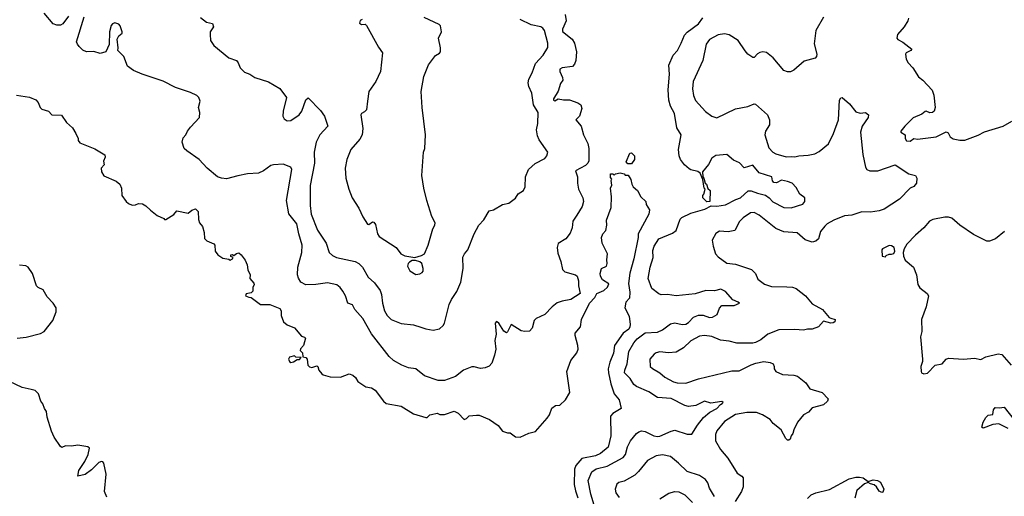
# Model space of a CAD drawing. Extents: x 2087054 to 2277909, y 548907 to 753496.
# Tile 135 of 256: x 2109696 to 2117645, y 637157 to 641003. Entities that reach past the tile are written whole.
import ezdxf

# ---------------------------------------------------------------- set-up
doc = ezdxf.new("R2010")
doc.units = 0

msp = doc.modelspace()

# ---------------------------------------------------------------- linework, layer by layer
at = {"layer": '0CON20XD'}
for points in [[(2110088.8, 641031.2), (2110045, 640970), (2110025, 640960), (2109995, 640958), (2109965, 640968.8), (2109894, 641055)], [(2114099.2, 641045), (2114106.9, 640993.1), (2114076.8, 640926.8), (2114076.8, 640906.8), (2114155, 640845.6), (2114174.6, 640815), (2114192.2, 640745), (2114184.7, 640675.3), (2114175, 640643.8), (2114158.8, 640625), (2114075, 640613.5), (2114056.6, 640603.4), (2114055.6, 640585), (2114076.9, 640536.9), (2114080, 640515), (2114062.4, 640487.6), (2114043.2, 640426.8), (2114006.2, 640365), (2114006.7, 640355), (2114015, 640348.8), (2114044.2, 640365.8), (2114085, 640357.3), (2114135, 640355.9), (2114202.7, 640332.7), (2114226, 640316), (2114235.4, 640285.4), (2114215, 640223.8), (2114186.7, 640195), (2114229.4, 640145), (2114246.6, 640075), (2114283.5, 640005), (2114290.8, 639965), (2114290, 639865), (2114282.2, 639845), (2114265, 639827.5), (2114182, 639785), (2114198.9, 639735), (2114198.6, 639685), (2114207.8, 639635), (2114242, 639565), (2114248.6, 639535), (2114235.6, 639495), (2114194.5, 639425.5), (2114161.3, 639378.7), (2114157.1, 639325), (2114138.7, 639281.3), (2114105, 639234), (2114042.9, 639197.1), (2114033.8, 639165), (2114039.4, 639119.4), (2114063.4, 639053.4), (2114077, 638987), (2114098, 638968), (2114183.3, 638945), (2114196.2, 638935), (2114207.5, 638895), (2114208.6, 638855), (2114220.8, 638795), (2114145, 638746), (2114075, 638732), (2114035, 638717.5), (2113993.4, 638686.6), (2113935, 638624), (2113865, 638593.3), (2113850, 638575), (2113833.3, 638515), (2113810.7, 638489.3), (2113775, 638486.7), (2113745, 638493.8), (2113665, 638542.5), (2113635, 638483.3), (2113625, 638476), (2113605, 638489.2), (2113565, 638553.3), (2113545, 638566.7), (2113534, 638555), (2113543, 638467), (2113531.2, 638415), (2113538.8, 638345), (2113530, 638295), (2113507.7, 638232.3), (2113485, 638206.2), (2113453.9, 638193.9), (2113415, 638189.2), (2113365, 638203.3), (2113345, 638201.1), (2113278.1, 638175), (2113215, 638124.5), (2113125, 638092.8), (2113073, 638093), (2112965, 638128.8), (2112895, 638186.7), (2112836.1, 638193.9), (2112780, 638215), (2112715, 638254.3), (2112680, 638285), (2112535, 638467.5), (2112465, 638590.8), (2112400.8, 638665), (2112382.3, 638702.3), (2112345.8, 638715.8), (2112325.8, 638775), (2112305, 638813.3), (2112282.7, 638842.7), (2112255, 638863.8), (2112180.3, 638880.3), (2112085.8, 638865.8), (2112005, 638863.1), (2111965.8, 638885), (2111946.4, 638916.4), (2111938.9, 638945), (2111941.1, 639005), (2111972.7, 639125), (2111975.5, 639185), (2111948.5, 639275), (2111932.5, 639355), (2111867.8, 639437.8), (2111850.5, 639545), (2111893.9, 639793.9), (2111885, 639813.8), (2111823.3, 639836.7), (2111745, 639832.9), (2111723.5, 639826.5), (2111665, 639784.2), (2111625, 639763.8), (2111535, 639758.8), (2111457.1, 639742.9), (2111365, 639720), (2111325, 639723.8), (2111292.5, 639735), (2111210, 639805), (2111145.9, 639875.9), (2111044.2, 639944.2), (2111022.5, 639965), (2111007.5, 640015), (2111015, 640050), (2111036.1, 640073.9), (2111050, 640105), (2111073.6, 640136.4), (2111146.4, 640213.6), (2111150, 640255), (2111140, 640295), (2111153.3, 640345), (2111142.5, 640375), (2111125, 640392.5), (2111075, 640416.7), (2110955, 640456.7), (2110855, 640506.2), (2110685, 640563.3), (2110614.1, 640594.1), (2110565, 640627.5), (2110535.6, 640705), (2110488, 640755), (2110491.4, 640775), (2110483.2, 640846.8), (2110495, 640873.3), (2110522.5, 640895), (2110523.3, 640905), (2110507.5, 640955), (2110495, 640967.5), (2110465, 640976.7), (2110445, 640970), (2110434.2, 640955.8), (2110421.9, 640905), (2110417.8, 640802.2), (2110390, 640745), (2110345, 640730), (2110295, 640747.1), (2110235, 640743.3), (2110206.2, 640756.2), (2110176, 640786), (2110161.5, 640805), (2110155.5, 640825), (2110216.2, 641025)], [(2111155, 641021.2), (2111203.1, 640983.1), (2111251.5, 640971.5), (2111259.5, 640945), (2111233.4, 640906.6), (2111232.9, 640885), (2111237.5, 640835), (2111264.5, 640794.5), (2111383.8, 640695), (2111445, 640673.8), (2111460, 640655), (2111475.8, 640615), (2111511.1, 640581.1), (2111553.8, 640563.8), (2111595, 640535.6), (2111705, 640502.5), (2111797, 640447), (2111850, 640375), (2111824.2, 640265), (2111821.2, 640225), (2111832.3, 640202.3), (2111855, 640186.7), (2111885, 640189.2), (2111951.1, 640235), (2111973.1, 640265), (2112005, 640356.7), (2112025, 640373.3), (2112125, 640270), (2112155.6, 640225), (2112184, 640145), (2112118.1, 640075), (2112089.4, 640015), (2112074.4, 639935.6), (2112074.6, 639844.6), (2112041.1, 639665), (2112040.4, 639505), (2112048.8, 639435), (2112100, 639305), (2112170.4, 639200.4), (2112195.5, 639125.5), (2112221.2, 639101.2), (2112254.7, 639084.7), (2112405, 639050.9), (2112434.3, 639035), (2112464.3, 639005), (2112510, 638925), (2112560, 638880), (2112605, 638818.8), (2112618.1, 638785), (2112625.7, 638715), (2112640, 638655), (2112661.9, 638615), (2112694.2, 638585), (2112775, 638552.9), (2112875, 638540.8), (2112935, 638522.9), (2112975, 638508.1), (2113035, 638496.9), (2113085, 638509.2), (2113114.2, 638535), (2113124.3, 638555), (2113164.3, 638705), (2113182.5, 638745), (2113225, 638810), (2113257.5, 638885), (2113275.7, 638995), (2113274.3, 639085.7), (2113286.2, 639115), (2113312.7, 639147.3), (2113363.8, 639275), (2113403.3, 639345), (2113443, 639387), (2113485, 639460), (2113520.7, 639469.3), (2113595, 639513.3), (2113645, 639522.5), (2113697.7, 639562.3), (2113720.7, 639599.3), (2113763.9, 639626.1), (2113776, 639655), (2113780, 639735), (2113804.2, 639795), (2113858.3, 639841.7), (2113936.1, 639883.9), (2113951.2, 639905), (2113958.8, 639935), (2113888.7, 640035), (2113876.2, 640065), (2113869.5, 640115), (2113879.6, 640165), (2113880.5, 640255), (2113842.8, 640315), (2113831.1, 640411.1), (2113805, 640464.2), (2113799.7, 640495), (2113805, 640524), (2113833.8, 640575), (2113859.2, 640650.8), (2113922.7, 640717.3), (2113960.3, 640779.7), (2113960, 640815), (2113932.9, 640915), (2113920, 640935), (2113904.4, 640944.4), (2113825, 640961.8), (2113735, 641005.4)], [(2112460, 641005), (2112444, 640996), (2112440, 640975), (2112455, 640964.3), (2112485, 640966.2), (2112495, 640956.2), (2112591.7, 640781.7), (2112626, 640735), (2112608.6, 640585), (2112570.8, 640505), (2112515, 640423.3), (2112503.6, 640345), (2112496.2, 640275), (2112480.7, 640259.3), (2112455, 640247.5), (2112448.8, 640235), (2112465.5, 640125), (2112460, 640075), (2112441.7, 640038.3), (2112369.2, 639955), (2112337.5, 639875), (2112322.5, 639805), (2112330, 639725), (2112353.8, 639635), (2112380, 639565), (2112435, 639482.5), (2112465, 639412.5), (2112505, 639352.5), (2112515, 639350), (2112545, 639373.3), (2112555, 639370), (2112569.3, 639349.3), (2112585.5, 639275.5), (2112598, 639255), (2112734, 639164), (2112773.8, 639115), (2112805, 639096.7), (2112885, 639083.3), (2112939.6, 639100.4), (2112964, 639115), (2112993.8, 639185), (2113031.2, 639315), (2113047.5, 639345), (2113050, 639365), (2113023.8, 639415), (2112983.8, 639545), (2112958, 639645), (2112942.5, 639745), (2112956.2, 639935), (2112966.2, 639965), (2112972, 640075), (2112944.3, 640294.3), (2112936, 640425), (2112958.8, 640545), (2112995, 640640), (2113052.5, 640715), (2113085, 640732.5), (2113092.5, 640745), (2113092.5, 640775), (2113077.5, 640855), (2113100, 640905), (2113092.5, 640955), (2113082.5, 640965), (2112961.7, 641021.7)], [(2116185, 641022.5), (2116122.1, 640915), (2116109.7, 640809.7), (2116131.9, 640725), (2116128, 640705), (2116118.1, 640691.9), (2116030.5, 640669.5), (2115946.7, 640595), (2115917.9, 640582.1), (2115895, 640581.4), (2115864.6, 640594.6), (2115780, 640695), (2115725, 640737.3), (2115695, 640744.4), (2115671.3, 640738.7), (2115651.5, 640728.5), (2115625, 640698), (2115615, 640697.5), (2115573.8, 640725), (2115551.7, 640751.7), (2115496.9, 640835), (2115425, 640881.9), (2115385, 640888.5), (2115335, 640880), (2115265, 640843.1), (2115238.1, 640805), (2115210, 640675), (2115133.3, 640505), (2115128.9, 640445), (2115135, 640392.5), (2115151.1, 640351.1), (2115233.1, 640263.1), (2115284.5, 640224.5), (2115325, 640211.4), (2115475, 640284.3), (2115575, 640302.5), (2115625, 640323.8), (2115635, 640321.2), (2115732.5, 640235), (2115748.8, 640195), (2115748.8, 640155), (2115718, 640105), (2115711.2, 640075), (2115745, 639968.8), (2115776.2, 639935), (2115799.7, 639919.7), (2115885, 639895.7), (2115925, 639900), (2115955, 639895.8), (2115985, 639904.3), (2116060.3, 639909.7), (2116115, 639921.9), (2116149.8, 639940.2), (2116225, 640001.4), (2116266.5, 640085), (2116305.5, 640195), (2116314, 640355), (2116325, 640373.3), (2116335, 640376), (2116395, 640323.8), (2116445, 640260.8), (2116480.5, 640249.5), (2116525, 640254.3), (2116548.8, 640235), (2116546.2, 640215), (2116497.5, 640145), (2116483.3, 640095), (2116502.2, 639915), (2116525, 639812.5), (2116535.6, 639795.6), (2116560, 639785), (2116624.4, 639784.4), (2116765, 639832), (2116875, 639760.8), (2116926.9, 639746.9), (2116940, 639725), (2116935.5, 639685), (2116915, 639656), (2116886.2, 639643.8), (2116798, 639555), (2116675.5, 639474.5), (2116635, 639460.6), (2116565, 639450), (2116495, 639452.2), (2116415, 639426.9), (2116355, 639420), (2116268.8, 639385), (2116214.6, 639355.4), (2116195, 639338), (2116160, 639295), (2116144.3, 639235.7), (2116122.7, 639217.3), (2116095, 639208), (2116037.9, 639227.9), (2115973, 639283), (2115865, 639291.1), (2115800.5, 639319.5), (2115666.7, 639426.7), (2115625, 639446.9), (2115595, 639445.6), (2115538, 639405), (2115508, 639375), (2115468.3, 639301.7), (2115415, 639291.2), (2115345, 639297.5), (2115315, 639277.5), (2115286.7, 639225), (2115293.8, 639175), (2115313.8, 639115), (2115335, 639090), (2115405, 639038.8), (2115475, 639030), (2115605, 638987.1), (2115635.8, 638955), (2115655, 638908.8), (2115708.3, 638868.3), (2115765, 638850), (2115887.9, 638847.9), (2115935, 638844.2), (2115965, 638834), (2116041.2, 638775), (2116095, 638710.8), (2116175.9, 638665.9), (2116230.5, 638600.5), (2116243.9, 638593.9), (2116280, 638585), (2116277.5, 638565), (2116264, 638556), (2116245, 638554.2), (2116185, 638571.2), (2116146.2, 638525), (2116095, 638505.8), (2116055, 638507.1), (2116025, 638497.5), (2115953.2, 638503.2), (2115825, 638501.9), (2115734.5, 638465.5), (2115678.7, 638421.3), (2115635, 638398), (2115615, 638394.2), (2115485, 638392.2), (2115425, 638408.9), (2115355, 638417.8), (2115285, 638447.9), (2115225, 638455.4), (2115185, 638450.5), (2115115, 638412.5), (2115053.8, 638356.2), (2114995, 638319.2), (2114935, 638316), (2114865, 638322.9), (2114834.5, 638315.5), (2114818.8, 638305), (2114783.3, 638265), (2114786.2, 638205), (2114805, 638188), (2114865, 638154), (2114905, 638119.2), (2114975, 638080), (2115005, 638072.5), (2115075, 638070), (2115175, 638104.4), (2115445, 638168.5), (2115505, 638171.1), (2115600.9, 638219.1), (2115639, 638231), (2115704.7, 638244.7), (2115755, 638238.1), (2115777.9, 638225), (2115786.2, 638205), (2115785.8, 638185), (2115800, 638165), (2115855, 638139.2), (2115945, 638135.6), (2115975.5, 638125.5), (2116042.1, 638072.1), (2116076.2, 638025), (2116175, 637994.5), (2116223.3, 637945), (2116216.7, 637925), (2116185, 637896.2), (2116095, 637870), (2116063.3, 637835), (2116025, 637814.2), (2115974.5, 637755.5), (2115946.2, 637695), (2115938.8, 637665), (2115923.9, 637646.1), (2115915, 637617.5), (2115905, 637610), (2115895, 637611.2), (2115880, 637625), (2115843.3, 637695), (2115778.8, 637745), (2115755, 637776.2), (2115694, 637814), (2115645, 637834.3), (2115565, 637832.5), (2115475, 637816.4), (2115385, 637761.5), (2115324.4, 637685), (2115314.4, 637655), (2115312.2, 637605), (2115354.4, 637535), (2115411.9, 637465), (2115489.2, 637345), (2115525, 637320), (2115535.7, 637305.7), (2115536.7, 637235), (2115522.7, 637197.3), (2115473.3, 637115)], [(2115895, 639697.1), (2115845, 639709.2), (2115805, 639687.5), (2115785, 639690), (2115772.4, 639702.4), (2115768.8, 639735), (2115665, 639768), (2115615, 639830), (2115545, 639808.8), (2115507.5, 639847.5), (2115459.5, 639869.5), (2115405.8, 639915.8), (2115315, 639907.5), (2115284.2, 639885), (2115255.8, 639834.2), (2115207.5, 639775), (2115210, 639735), (2115220, 639725), (2115230, 639685), (2115240, 639675), (2115251.7, 639641.7), (2115270, 639625), (2115267.5, 639535), (2115243, 639533), (2115210, 639565), (2115210, 639585), (2115220, 639595), (2115230, 639635), (2115223, 639643), (2115210, 639715), (2115190, 639765), (2115169.4, 639779.4), (2115115, 639791.4), (2115100.3, 639800.3), (2115063, 639833), (2115031.2, 639875), (2115021.2, 639905), (2115015.8, 639955), (2115035.6, 640075), (2115000.4, 640130.4), (2114981.8, 640245), (2114951.1, 640305), (2114937.5, 640355), (2114932.1, 640437.9), (2114941.9, 640565), (2114936.9, 640635), (2114972.6, 640717.4), (2115006.9, 640755), (2115037, 640813), (2115062.1, 640877.9), (2115085, 640903.1), (2115175, 640970.8), (2115212.1, 641017.9)], [(2116871.2, 641015), (2116866.2, 640995), (2116836.7, 640945), (2116782.5, 640885), (2116777.5, 640855), (2116785, 640842.5), (2116825, 640822.5), (2116897.5, 640765), (2116890, 640755), (2116852.5, 640735), (2116847.5, 640725), (2116852.5, 640685), (2116867.5, 640655), (2116905.8, 640615.8), (2116952.3, 640542.3), (2116987.5, 640515), (2117063.3, 640435), (2117076, 640395), (2117086.7, 640295), (2117077.5, 640265), (2117065, 640253.3), (2117045, 640251.2), (2117015, 640263.8), (2117005, 640261.2), (2116978.1, 640241.9), (2116908.8, 640211.2), (2116841.2, 640145), (2116810, 640105), (2116810, 640095), (2116843.6, 640073.6), (2116844.3, 640045), (2116855, 640024.5), (2116885, 640023.1), (2116915, 640043.8), (2116945, 640040), (2117095, 640058.1), (2117175, 640097.3), (2117191.1, 640091.1), (2117208.3, 640058.3), (2117232.4, 640042.4), (2117285, 640030.6), (2117325, 640032.2), (2117435, 640071.9), (2117485, 640097.5), (2117635.4, 640144.6), (2117706.7, 640185)], [(2109670, 640395), (2109775, 640378.6), (2109825, 640356.2), (2109845.8, 640335.8), (2109862, 640295), (2109875, 640281.2), (2109927.5, 640265), (2109955, 640236.2), (2110032.5, 640232.5), (2110075, 640172.5), (2110121.2, 640131.2), (2110150, 640085), (2110167.5, 640045), (2110168.3, 640028.3), (2110180.7, 640010.7), (2110301.7, 639961.7), (2110383, 639913), (2110386.7, 639895), (2110373, 639863), (2110377, 639833), (2110352.5, 639805), (2110356.7, 639775), (2110375, 639742.5), (2110475, 639700), (2110505, 639676.7), (2110517.1, 639645), (2110520, 639585), (2110555, 639536.2), (2110575, 639518.8), (2110605, 639507.5), (2110631.7, 639508.3), (2110655, 639520), (2110687, 639517), (2110715, 639500), (2110752.5, 639465), (2110805, 639422.5), (2110858.3, 639398.3), (2110865, 639390), (2110875, 639390), (2110939.3, 639430.7), (2110965, 639460), (2111055, 639442.5), (2111085, 639467.5), (2111115, 639477.5), (2111137.5, 639455), (2111140.7, 639390.7), (2111147.5, 639365), (2111172.5, 639335), (2111186.1, 639286.1), (2111188.8, 639238.8), (2111207.7, 639217.7), (2111262.5, 639195), (2111272.5, 639185), (2111273.3, 639135), (2111296, 639106), (2111335, 639080), (2111385, 639070), (2111395, 639062.5), (2111415, 639072.5), (2111420, 639085), (2111401.7, 639091.7), (2111400, 639105), (2111415, 639107.5), (2111425, 639100), (2111445, 639117.5), (2111465, 639122.5), (2111485, 639106.7), (2111515, 639062.5), (2111532.5, 639025), (2111537.5, 638985), (2111556.7, 638945), (2111553.6, 638913.6), (2111586.1, 638876.1), (2111587.5, 638865), (2111577.5, 638845), (2111578.3, 638811.7), (2111565, 638800), (2111525, 638790), (2111520, 638775), (2111545, 638763.3), (2111565, 638762.5), (2111640, 638705), (2111715, 638706.2), (2111795, 638672.5), (2111806.2, 638655), (2111806.7, 638615), (2111826.1, 638566.1), (2111855, 638540), (2111915, 638517.5), (2111970.7, 638450.7), (2111995, 638442.5), (2112003, 638433), (2111987.5, 638375), (2111961.7, 638348.3), (2111960, 638335), (2111980, 638315), (2111981.7, 638281.7), (2112005, 638277.5), (2112017.5, 638265), (2112023.3, 638215), (2112035, 638202.5), (2112055, 638196.7), (2112095, 638210), (2112103.8, 638203.8), (2112111.9, 638175), (2112135, 638144.4), (2112145, 638136.9), (2112202.6, 638122.6), (2112285, 638118.5), (2112355, 638144.5), (2112384.2, 638135), (2112408.1, 638115), (2112426, 638085), (2112490.3, 638040.3), (2112535, 638032.2), (2112565.8, 638015), (2112634.1, 637924.1), (2112655, 637905.5), (2112775.2, 637885.3), (2112875, 637821.8), (2112975, 637793.3), (2112985, 637793.3), (2113006.4, 637813.6), (2113021.7, 637818.3), (2113065, 637827.5), (2113088.3, 637818.3), (2113125, 637816.7), (2113203.6, 637843.6), (2113235, 637827.5), (2113285, 637777.5), (2113302.5, 637785), (2113325, 637806.7), (2113385, 637813.3), (2113405, 637812.5), (2113488.3, 637778.3), (2113559.7, 637729.7), (2113595, 637682.5), (2113635, 637670), (2113655, 637670), (2113698.3, 637638.3), (2113735, 637633.3), (2113805, 637667.5), (2113858.8, 637681.2), (2113955, 637787.5), (2113973.3, 637815), (2113991.7, 637868.3), (2114020.3, 637889.7), (2114056.2, 637893.8), (2114102.9, 637935), (2114137.5, 637995), (2114113.1, 638165), (2114145, 638253.3), (2114194.2, 638315), (2114204.2, 638344.2), (2114201.9, 638375), (2114179.2, 638455), (2114180, 638475), (2114222.5, 638525), (2114230.6, 638585), (2114295.3, 638715), (2114338.1, 638761.9), (2114355, 638793.3), (2114412, 638818), (2114442, 638845), (2114452.5, 638872.5), (2114401.9, 638905), (2114385, 638933.3), (2114383.1, 638955), (2114394.2, 638995.8), (2114432.5, 639015), (2114440, 639035), (2114436.2, 639065), (2114441.4, 639115), (2114399.5, 639199.5), (2114393.1, 639245), (2114404.3, 639275), (2114427, 639303), (2114435.8, 639344.2), (2114434.5, 639385), (2114471.7, 639488.3), (2114473.3, 639575), (2114466.1, 639643.9), (2114477, 639667), (2114470, 639705), (2114477.5, 639717.5), (2114465, 639730), (2114465, 639760), (2114485, 639760), (2114495, 639750), (2114505, 639760), (2114545, 639767.5), (2114575, 639760), (2114585, 639750), (2114608.3, 639748.3), (2114630, 639715), (2114637.5, 639675), (2114647.5, 639655), (2114682.5, 639625), (2114710, 639575), (2114750, 639535), (2114753, 639513), (2114779.3, 639469.3), (2114775.8, 639435), (2114687.8, 639275), (2114687.9, 639245), (2114652.9, 639072.9), (2114622.4, 638957.6), (2114610, 638875), (2114621.1, 638805), (2114620, 638755), (2114590, 638725), (2114581.2, 638678.8), (2114615, 638610), (2114624.2, 638545), (2114621.1, 638525), (2114612.5, 638505), (2114566.9, 638473.1), (2114496.6, 638375), (2114488.5, 638311.5), (2114459.1, 638240.9), (2114448.1, 638185), (2114448.2, 638155), (2114467.6, 638065), (2114494.6, 637984.6), (2114535, 637936.7), (2114552.5, 637865), (2114483.6, 637826.4), (2114466.9, 637805), (2114467.1, 637645), (2114446.7, 637555), (2114385, 637501.8), (2114343.9, 637483.9), (2114235, 637463.2), (2114184.7, 637405), (2114173.7, 637376.3), (2114172.7, 637252.7), (2114181.9, 637201.9), (2114201.8, 637145)], [(2114635, 639840), (2114605, 639840), (2114592.5, 639855), (2114622.5, 639925), (2114635, 639930), (2114660, 639905), (2114660, 639875), (2114635, 639840)], [(2114333.2, 637085), (2114305.9, 637175.9), (2114286.2, 637285), (2114315.6, 637355), (2114350.7, 637379.3), (2114438.5, 637401.5), (2114568.3, 637471.7), (2114586.1, 637495), (2114603.3, 637556.7), (2114626.3, 637603.7), (2114675, 637664.2), (2114695, 637677.8), (2114715, 637684.5), (2114745, 637680.8), (2114815, 637646.2), (2114845, 637640), (2114865, 637642.7), (2114955, 637683.5), (2114985, 637690), (2115085, 637659.2), (2115122.3, 637657.7), (2115167.9, 637732.1), (2115215.9, 637794.1), (2115267.8, 637835), (2115325.4, 637865), (2115352.7, 637897.3), (2115367.5, 637905), (2115374, 637915), (2115365, 637921.4), (2115275, 637908.2), (2115225, 637923.8), (2115155, 637888.9), (2115095, 637882.7), (2115065, 637890.9), (2114955, 637945.3), (2114845, 637954.6), (2114775, 638000.9), (2114675, 638042.2), (2114655, 638060.6), (2114625, 638107.8), (2114579.5, 638155), (2114580.5, 638175), (2114599.7, 638225), (2114612.5, 638325), (2114653.2, 638395), (2114682, 638428), (2114745, 638476.4), (2114845, 638481.5), (2114885, 638500.5), (2114951.2, 638548.8), (2114985, 638557.5), (2115045, 638543.8), (2115073.9, 638546.1), (2115095, 638558.6), (2115135, 638603.5), (2115175, 638618.5), (2115215, 638618.5), (2115265, 638599.4), (2115288, 638602), (2115326.8, 638623.2), (2115346.2, 638675), (2115365, 638696.2), (2115465, 638695.8), (2115506.2, 638715), (2115497.5, 638725), (2115453.2, 638743.2), (2115395, 638810), (2115357.5, 638827.5), (2115305, 638814.4), (2115235, 638819.2), (2115148.9, 638791.1), (2114995, 638776), (2114925, 638785.3), (2114875, 638782.9), (2114855, 638790.4), (2114800, 638835), (2114769.1, 638915), (2114786, 639005), (2114810.4, 639085), (2114808.2, 639141.8), (2114819.4, 639175), (2114856.3, 639233.7), (2114965, 639279.6), (2114995, 639301.1), (2115027.5, 639392.5), (2115041.7, 639408.3), (2115115, 639441.9), (2115226.7, 639475), (2115277.7, 639502.3), (2115325, 639499.4), (2115395, 639508.9), (2115477.6, 639552.4), (2115515, 639565.5), (2115577.7, 639622.3), (2115602.3, 639622.3), (2115652.2, 639602.2), (2115716.8, 639586.8), (2115747, 639567), (2115775, 639534.4), (2115865, 639487.5), (2115925, 639484.4), (2116017.5, 639515), (2116033.9, 639536.1), (2116033.3, 639565), (2115995, 639596.7), (2115965, 639650), (2115933.3, 639685), (2115895, 639697.1)], [(2117645.8, 639295), (2117575, 639235.7), (2117525, 639215.8), (2117505, 639215.8), (2117395, 639268.6), (2117286, 639345), (2117222.3, 639402.3), (2117195, 639410), (2117165, 639408.6), (2117068.3, 639391.7), (2117041.7, 639378.3), (2116995, 639322.5), (2116927.5, 639265), (2116859.1, 639190.9), (2116837.8, 639155), (2116828.5, 639125), (2116831.1, 639095), (2116843.4, 639063.4), (2116911.2, 639005), (2116936, 638945), (2116945.9, 638865.9), (2116961.7, 638838.3), (2117021.2, 638795), (2117034.2, 638775), (2117014.3, 638685), (2116975.8, 638585), (2116978.3, 638488.3), (2116968.6, 638445), (2116983.8, 638265), (2116983.3, 638245), (2116970, 638205), (2116973.3, 638165), (2116977.5, 638155), (2116995, 638146.2)], [(2116685, 639090), (2116690.7, 639099.3), (2116715, 639112.5), (2116735, 639110), (2116753, 639117), (2116760, 639135), (2116755.9, 639165.9), (2116735, 639177.5), (2116715, 639180), (2116662.5, 639155), (2116657.5, 639145), (2116660, 639095), (2116685, 639090)], [(2112895, 638946.7), (2112925, 638952), (2112945, 638963.8), (2112952, 638975), (2112953.8, 638995), (2112943.3, 639035), (2112925, 639048.8), (2112890.7, 639060.7), (2112865, 639060), (2112842.6, 639047.4), (2112830.8, 639035), (2112825.8, 639015), (2112845, 638976.7), (2112895, 638946.7)], [(2109675.8, 638434.2), (2109747.7, 638442.3), (2109865, 638470), (2109892.7, 638487.3), (2109964.3, 638575), (2109991.5, 638645), (2109989.2, 638679.2), (2109966.2, 638715), (2109916.4, 638766.4), (2109885, 638822.3), (2109845, 638841.2), (2109830.3, 638855), (2109798.6, 638955), (2109765, 639006.1), (2109745, 639016.7), (2109695, 639021.9)], [(2111885, 638237.5), (2111905, 638242.5), (2111935, 638260), (2111955, 638260), (2111968.3, 638278.3), (2111925, 638280), (2111915, 638290), (2111875, 638280), (2111866.7, 638265), (2111873.3, 638245), (2111885, 638237.5)], [(2116995, 638146.2), (2117025, 638151.2), (2117085.7, 638214.3), (2117144, 638225), (2117176.9, 638263.1), (2117195, 638272), (2117315, 638264.3), (2117405, 638272.5), (2117455, 638262.5), (2117495, 638284), (2117595, 638306.2), (2117625, 638302.5), (2117701.2, 638215)], [(2109789.5, 638020.5), (2109715, 638035.7), (2109613.3, 638083.3)], [(2110399.3, 637149.3), (2110380, 637195), (2110393.3, 637335), (2110376.2, 637425), (2110367.5, 637435), (2110355, 637438), (2110335, 637430.8), (2110275, 637370), (2110225, 637333.8), (2110165, 637320), (2110174, 637365), (2110223, 637437), (2110248, 637495), (2110260, 637545), (2110245.7, 637555.7), (2110165, 637571.2), (2110115, 637562.9), (2110065.5, 637564.5), (2110035, 637551.2), (2110025, 637560), (2109974.5, 637634.5), (2109952.4, 637682.4), (2109917.5, 637795), (2109912.3, 637842.3), (2109896.7, 637865), (2109883.6, 637903.6), (2109866.1, 637926.1), (2109847.5, 637985), (2109821.2, 638011.2), (2109789.5, 638020.5)], [(2117675, 637705.7), (2117601.7, 637741.7), (2117553.2, 637736.8), (2117475, 637706.7), (2117464.1, 637714.1), (2117474.4, 637755), (2117495, 637793.8), (2117515, 637813.3), (2117552.5, 637817.5), (2117558.8, 637855), (2117572.5, 637875), (2117605, 637871.2), (2117645, 637876.7), (2117725, 637774.3)], [(2115306.2, 637155), (2115264.3, 637224.3), (2115250.8, 637265), (2115232.6, 637292.6), (2115185.4, 637325.4), (2115085, 637357.5), (2115015, 637426), (2114949.5, 637479.5), (2114885, 637491.9), (2114835, 637483.1), (2114764, 637445), (2114692.4, 637357.6), (2114661.2, 637328.8), (2114575, 637280), (2114532.1, 637267.9), (2114518, 637255), (2114504.3, 637215), (2114508.6, 637185), (2114535, 637147.1)], [(2116055, 637138.6), (2116085, 637168.1), (2116124, 637186), (2116235, 637213.3), (2116392.9, 637297.1), (2116445, 637310.6), (2116475, 637310.6), (2116505, 637306), (2116545, 637277.5), (2116585, 637290), (2116622.5, 637285), (2116645, 637272.5), (2116672.5, 637215), (2116665, 637190), (2116655, 637187.5), (2116635, 637200), (2116613.8, 637235), (2116595, 637250), (2116565, 637256.7), (2116545, 637270), (2116515, 637258), (2116454.5, 637205.5), (2116438.6, 637141.4)], [(2114863, 637137), (2114937.6, 637182.4), (2114985, 637196), (2115017, 637193), (2115065, 637168), (2115128.5, 637108.5)]]:
    msp.add_lwpolyline(points, dxfattribs=at)

doc.saveas('drawing.dxf')
